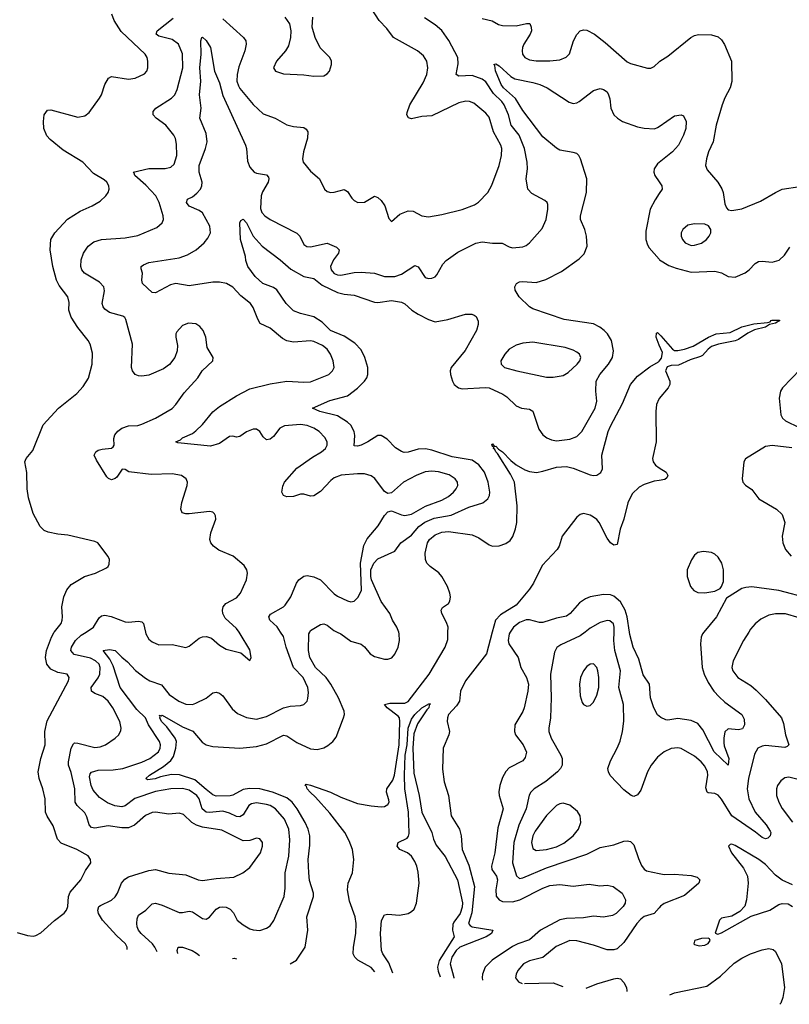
# Model space of a CAD drawing. Header units: inches. Extents: x 1173000 to 1307049, y 522583 to 678455.
# Tile 108 of 256: x 1226204 to 1230772, y 527790 to 533635. Entities that reach past the tile are written whole.
import ezdxf

# ---------------------------------------------------------------- set-up
doc = ezdxf.new("R2010")
doc.units = ezdxf.units.IN
doc.header["$MEASUREMENT"] = 0
for name, color, linetype in [('B2522', 7, 'Continuous'), ('B2523', 7, 'Continuous'), ('B2532', 7, 'Continuous'), ('B2533', 7, 'Continuous')]:
    doc.layers.add(name, color=color, linetype=linetype)

msp = doc.modelspace()

# ---------------------------------------------------------------- linework, layer by layer
at = {"layer": 'B2522', "color": 5}
for points, elevation in [([(1226190, 528215.6), (1226250, 528197.8), (1226284.4, 528195.6), (1226300.7, 528199.3), (1226330, 528215.3), (1226410, 528288.7), (1226468.6, 528331.4), (1226483, 528350), (1226489.7, 528370), (1226494.8, 528430), (1226503.1, 528456.9), (1226568, 528530), (1226595.3, 528584.7), (1226627, 528630), (1226625.1, 528650), (1226610, 528671.3), (1226543.7, 528710), (1226450, 528746.2), (1226428.3, 528770), (1226403.5, 528850), (1226367, 528907), (1226358, 528930), (1226354.8, 529010), (1226342.3, 529070), (1226319.8, 529130), (1226313.8, 529170), (1226328.7, 529250), (1226354.8, 529330), (1226353.6, 529410), (1226366.6, 529473.4), (1226493.5, 529710), (1226498, 529730), (1226485.2, 529750), (1226430, 529760.3), (1226390, 529779.2), (1226365, 529810), (1226356.5, 529850), (1226362.9, 529890), (1226392.7, 529970), (1226409.4, 530000)], 780), ([(1226842.5, 528115.7), (1226842.3, 528130), (1226832.1, 528150), (1226779.6, 528199.6), (1226695.7, 528290), (1226672.3, 528330), (1226668.2, 528350), (1226674, 528370), (1226683, 528377), (1226750, 528409.2), (1226770, 528427.6), (1226784.5, 528450), (1226808.6, 528510), (1226827.8, 528532.2), (1226850, 528546.9), (1226970, 528585), (1227010, 528590.2), (1227090, 528568), (1227190, 528558.2), (1227264, 528530), (1227290, 528525.2), (1227370, 528538), (1227475.1, 528544.9), (1227529.4, 528570), (1227570, 528601.6), (1227634.3, 528690), (1227646, 528730), (1227645.1, 528750), (1227630, 528773.6), (1227610, 528776.9), (1227570, 528763.5), (1227530, 528761.5), (1227403.1, 528823.1), (1227290, 528841.1), (1227253.1, 528853.1), (1227225.8, 528870), (1227176.6, 528916.6), (1227150, 528925.8), (1227090, 528919.6), (1227010, 528931.9), (1226990, 528929.8), (1226950, 528911.6), (1226886.3, 528853.7), (1226850, 528837), (1226810, 528837), (1226730, 528849.9), (1226650, 528835.9), (1226630, 528839.8), (1226615.8, 528855.8), (1226603.5, 528903.5), (1226590, 528927.2), (1226545.7, 528970), (1226532.8, 528990), (1226531.2, 529070), (1226510, 529165.6), (1226493.5, 529210), (1226493.3, 529230), (1226510, 529310.7), (1226522.9, 529337.1), (1226530, 529341.6), (1226550, 529341.2), (1226650, 529314.8), (1226681.7, 529318.3), (1226713, 529330), (1226771.5, 529370), (1226792.8, 529390), (1226804.1, 529415.9), (1226807.1, 529430), (1226797.6, 529470), (1226757.7, 529550), (1226730, 529589.8), (1226697.6, 529617.6), (1226650, 529635.8), (1226629.8, 529650), (1226627.8, 529670), (1226670.7, 529729.3), (1226680.2, 529750), (1226682.5, 529790), (1226675, 529810), (1226654.5, 529830), (1226625.1, 529845.1), (1226527.4, 529867.4), (1226508.6, 529890), (1226511.4, 529910), (1226535.6, 529950), (1226570, 529981.4), (1226598, 530000)], 760), ([(1227019.8, 528102), (1227006.9, 528130), (1226992.9, 528150), (1226925, 528210), (1226909.9, 528230), (1226901.7, 528250), (1226899.9, 528270), (1226901.7, 528298.3), (1226910, 528318.7), (1226952.8, 528350), (1226990, 528387.2), (1227010, 528390.2), (1227050, 528379.7), (1227150, 528335.6), (1227170, 528334.4), (1227210, 528343.2), (1227230, 528339.6), (1227290, 528298.7), (1227310, 528296.4), (1227330, 528308.2), (1227370, 528355.3), (1227390, 528367.4), (1227410, 528369), (1227430, 528366.5), (1227454.3, 528354.3), (1227472.9, 528332.9), (1227495.8, 528290), (1227530, 528261.7), (1227570, 528238.3), (1227590, 528231.5), (1227630, 528229), (1227670, 528242), (1227690, 528257.1), (1227712.5, 528287.5), (1227773, 528430), (1227780.4, 528479.6), (1227780.7, 528570), (1227801.2, 528670), (1227806.6, 528766.6), (1227801.1, 528830), (1227775.2, 528890), (1227722.2, 528950), (1227690.9, 528970), (1227670, 528977.1), (1227610, 528986.6), (1227579.6, 528980.4), (1227564.6, 528970), (1227530, 528915.9), (1227510, 528903.2), (1227490, 528906.1), (1227450, 528925.5), (1227410, 528936.4), (1227330, 528928.7), (1227310, 528931), (1227287.9, 528950), (1227269.9, 529009.9), (1227255, 529030), (1227210, 529061.1), (1227170, 529072.2), (1227101, 529070), (1227010, 529054), (1226888.5, 529011.5), (1226830, 528968.5), (1226810, 528961.7), (1226769.5, 528969.5), (1226725.6, 528985.6), (1226678, 529018), (1226641.2, 529061.3), (1226627.9, 529090), (1226618.9, 529141.1), (1226622.3, 529157.7), (1226630.7, 529169.3), (1226670, 529179.8), (1226758.1, 529181.9), (1226817.2, 529190), (1226930, 529227.9), (1226976.1, 529250), (1227027.7, 529290), (1227038.5, 529310), (1227039.9, 529330), (1227033.2, 529350), (1226968.7, 529448.7), (1226950, 529491.7), (1226899.7, 529539.7), (1226799.9, 529670), (1226759.3, 529799.3), (1226738.5, 529838.5), (1226700.5, 529890), (1226737.2, 529897.2), (1226771.3, 529891.3), (1226810, 529850.3), (1226844.1, 529824.1), (1226892.3, 529772.3), (1226950, 529727.2), (1226977.1, 529710), (1227046.2, 529686.2), (1227091.4, 529630), (1227149.6, 529589.6), (1227190, 529571.6), (1227229.9, 529570.1), (1227250, 529577.1), (1227311.9, 529608.1), (1227350, 529640.3), (1227370, 529644.2), (1227390, 529638), (1227410, 529621.1), (1227465.2, 529545.2), (1227496.4, 529516.4), (1227550, 529492.1), (1227610, 529483.8), (1227670, 529498.8), (1227770, 529551), (1227810, 529559.3), (1227870, 529564), (1227889.8, 529570.2), (1227909.6, 529590), (1227914.8, 529605.3), (1227918.7, 529641.3), (1227914.8, 529670), (1227887.4, 529730), (1227829.8, 529790), (1227786.6, 529910), (1227770, 529974.3), (1227752.7, 530000)], 740), ([(1226951.1, 530000), (1226953.4, 529990), (1226970, 529957.6), (1226990, 529941.1), (1227030, 529924.2), (1227110, 529926.3), (1227190, 529908), (1227210, 529916.3), (1227270, 529963.1), (1227290, 529971.7), (1227313.1, 529973.1), (1227343.4, 529963.4), (1227390, 529922.6), (1227430, 529898), (1227516.4, 529876.4), (1227570, 529832), (1227577.2, 529850), (1227570, 529894), (1227513.3, 529990), (1227505.9, 530000)], 760), ([(1227808.8, 528029.7), (1227809.8, 528030.2), (1227847.1, 528052.9), (1227898.2, 528130), (1227913.6, 528230), (1227909, 528310), (1227948.5, 528430), (1227948.4, 528450), (1227924.7, 528524.7), (1227919.5, 528570), (1227917.2, 528650), (1227925.4, 528734.6), (1227925.8, 528790), (1227917.3, 528830), (1227898.5, 528870), (1227851.8, 528950), (1227821.2, 528990), (1227790, 529016.2), (1227704.4, 529050), (1227630, 529068.6), (1227567.9, 529072.1), (1227530, 529065.4), (1227470, 529031.7), (1227452.5, 529027.5), (1227370, 529026), (1227350, 529034.8), (1227310, 529065.1), (1227242.7, 529122.7), (1227152.8, 529152.8), (1227105.4, 529154.6), (1227039.5, 529140.5), (1227008.9, 529128.9), (1226962.2, 529122.1), (1226953, 529130), (1226974.2, 529150), (1227057.6, 529202.4), (1227102.2, 529237.8), (1227117.8, 529262.2), (1227131.4, 529310), (1227134.5, 529350), (1227127.2, 529370), (1227077.3, 529437.3), (1227046.2, 529470), (1227035.1, 529490), (1227037.7, 529497.7), (1227033.6, 529506.4), (1227043.4, 529503.4), (1227050, 529506.7), (1227170, 529437.1), (1227232.5, 529412.5), (1227287.4, 529347.4), (1227311.6, 529331.6), (1227350, 529320.6), (1227510, 529310.9), (1227610, 529320.5), (1227670, 529337), (1227770, 529388.4), (1227790, 529384.7), (1227850, 529344.3), (1227930, 529306.4), (1227970, 529303.2), (1228010, 529313.8), (1228033.4, 529326.6), (1228063.1, 529350), (1228083.1, 529376.9), (1228126.6, 529490), (1228132.1, 529510), (1228130.8, 529530), (1228096.3, 529610), (1228049.9, 529690), (1228023.2, 529730), (1227959.7, 529790), (1227925.4, 529850), (1227918.9, 529890), (1227921.2, 529990), (1227925.5, 530000)], 720), ([(1228312.6, 527983.8), (1228290, 528009.1), (1228211.7, 528051.7), (1228192.5, 528070), (1228183.8, 528090), (1228185.4, 528130), (1228198.7, 528210), (1228201.3, 528270), (1228195.4, 528310), (1228162.6, 528402.6), (1228150.3, 528469.7), (1228154.5, 528510), (1228178.8, 528570), (1228187.1, 528650), (1228180.2, 528710), (1228160.4, 528760.4), (1228133.3, 528810), (1228044.5, 528924.5), (1227960.1, 529020.1), (1227928.1, 529050), (1227910.9, 529070), (1227905.5, 529085.5), (1227897.6, 529090), (1227903.8, 529096.2), (1227930, 529091.8), (1228048.9, 529050), (1228110, 529019.1), (1228210, 528983.2), (1228290, 528968), (1228350, 528963.1), (1228370, 528963.8), (1228390, 528976), (1228396.2, 528990), (1228395.6, 529004.4), (1228381.6, 529050), (1228384.2, 529070), (1228419.5, 529120.5), (1228429.3, 529150), (1228456.2, 529330), (1228461.3, 529470), (1228457.7, 529490), (1228450, 529501.1), (1228384.6, 529550), (1228368.5, 529570), (1228402, 529578), (1228490, 529577.9), (1228510, 529587.7), (1228634.5, 529750), (1228729.8, 529910), (1228744.6, 529955.4), (1228745.6, 530000)], 680), ([(1228088.1, 530000), (1228110, 529988.7), (1228170, 529945.3), (1228230, 529927.3), (1228250, 529911.6), (1228283.6, 529870), (1228310, 529854.4), (1228370, 529839.1), (1228390, 529838.3), (1228412.7, 529847.3), (1228430, 529868.2), (1228449.8, 529910), (1228457.7, 529950), (1228457.4, 529990), (1228453.7, 530000)], 720), ([(1229009.3, 530000), (1228974.6, 529870), (1228849.4, 529710), (1228820.5, 529650), (1228814.7, 529590), (1228797.4, 529562.6), (1228750.2, 529510), (1228742.7, 529490), (1228742, 529470), (1228754.3, 529410), (1228750.3, 529390), (1228717.7, 529310), (1228714.4, 529185.6), (1228722.9, 529110), (1228748.5, 529030), (1228765.4, 528910), (1228815, 528830), (1228824.3, 528790), (1228830.6, 528710), (1228870, 528616.5), (1228903.2, 528490), (1228887.2, 528332.8), (1228868.3, 528270), (1228877.4, 528257.4), (1228890.5, 528250.5), (1229012, 528230), (1229004.4, 528210), (1228972.8, 528190), (1228815.8, 528130), (1228794.6, 528110), (1228768.4, 528070), (1228759.1, 528030), (1228780.8, 527950), (1228781.4, 527946.4)], 680), ([(1229115.5, 530000), (1229108.8, 529990), (1229102.8, 529950), (1229107.7, 529930), (1229163.5, 529850), (1229179.1, 529790), (1229212, 529730), (1229223.5, 529690), (1229219.8, 529650), (1229198.9, 529550), (1229191.3, 529528.7), (1229143.9, 529450), (1229141.3, 529410), (1229146.9, 529390), (1229193, 529330), (1229212.1, 529287.9), (1229204.7, 529255.3), (1229190, 529235.8), (1229110, 529193.5), (1229090, 529173), (1229070, 529136.2), (1229054.2, 529090), (1229048.8, 529051.2), (1229050.9, 529030), (1229074, 528950), (1229042.5, 528837.5), (1229023.6, 528690), (1229004.6, 528610), (1229006.9, 528590), (1229033.4, 528550), (1229040.5, 528530), (1229030, 528469), (1229031.7, 528431.7), (1229049.2, 528410), (1229070, 528401.3), (1229130, 528399.4), (1229171.8, 528410), (1229310, 528480.1), (1229350, 528495.7), (1229410, 528500.7), (1229490, 528492.6), (1229584, 528504), (1229647.2, 528492.8), (1229690, 528497.4), (1229726.8, 528490), (1229780.5, 528450), (1229799.3, 528410), (1229797.6, 528390), (1229785.3, 528370), (1229745.3, 528330), (1229723.1, 528316.9), (1229670, 528306.9), (1229610, 528314.5), (1229550, 528303.4), (1229450, 528300.3), (1229410, 528290.8), (1229295.8, 528230), (1229230, 528172.2), (1229160.2, 528150), (1229130, 528133.8), (1229007.9, 528052.1), (1228967.3, 528010), (1228951.4, 527970), (1228949.6, 527950), (1228951, 527932.9)], 720), ([(1229559.4, 530000), (1229530, 529978.3), (1229416.1, 529923.9), (1229392.1, 529907.9), (1229378.6, 529881.4), (1229354.2, 529750), (1229358.8, 529610), (1229353.8, 529490), (1229343.9, 529430), (1229344.9, 529410), (1229358.6, 529370), (1229416.9, 529270), (1229424, 529250), (1229423.2, 529210), (1229414.3, 529190), (1229396.5, 529170), (1229327.6, 529112.4), (1229257, 529070), (1229237.7, 529050), (1229228, 529032), (1229210.1, 528950), (1229165.8, 528854.2), (1229136.9, 528750), (1229128.8, 528630), (1229152.3, 528552.3), (1229170, 528538), (1229190, 528540.7), (1229330, 528600.7), (1229570, 528682), (1229650, 528721.3), (1229730, 528737.4), (1229790, 528758.7), (1229810, 528760.3), (1229830, 528755.8), (1229850, 528736.3), (1229876, 528656), (1229894.4, 528614.4), (1229910, 528591.8), (1229923.6, 528583.6), (1230000, 528566.9)], 740), ([(1230000, 529265.1), (1229990, 529256.8), (1229952.9, 529210), (1229930.2, 529170), (1229890, 529060.9), (1229870, 529034), (1229850, 529024.7), (1229834, 529030), (1229790, 529063), (1229709.1, 529149.1), (1229698, 529170), (1229694.5, 529190), (1229710, 529236.3), (1229751.2, 529310), (1229767.3, 529352.7), (1229782.3, 529410), (1229789.8, 529470.2), (1229787.5, 529570), (1229761.1, 529670), (1229769.2, 529770), (1229736.1, 529890), (1229730.4, 529950), (1229732.1, 530000)], 740), ([(1230000, 529500.4), (1229989.2, 529509.2), (1229967.1, 529550), (1229948.1, 529610), (1229943.1, 529690), (1229905.3, 529745.3), (1229879.8, 529839.8), (1229845.4, 529910), (1229826.2, 529986.2), (1229824, 530000)], 720), ([(1228418.7, 527975.3), (1228395.6, 528035.6), (1228359.1, 528090), (1228351.2, 528110), (1228344.7, 528210), (1228351.4, 528288.6), (1228370, 528320.7), (1228390, 528325.5), (1228458.9, 528318.9), (1228510, 528330.2), (1228530, 528340.9), (1228544.6, 528355.4), (1228558.9, 528390), (1228574.7, 528510), (1228570, 528574), (1228560.8, 528610), (1228550, 528638), (1228529.8, 528669.8), (1228506, 528690), (1228460.7, 528710), (1228445.1, 528730), (1228449.5, 528750), (1228503.4, 528776.6), (1228511.9, 528788.1), (1228514.8, 528805.2), (1228511.4, 528931.4), (1228489.9, 529069.9), (1228488.1, 529150), (1228491.1, 529270), (1228503.4, 529330), (1228509.6, 529430), (1228530, 529483.8), (1228549, 529510), (1228590, 529550.3), (1228635.8, 529575.8), (1228640.7, 529570), (1228634.3, 529565.7), (1228632.7, 529550), (1228621, 529539.1), (1228565.5, 529454.5), (1228544.4, 529395.5), (1228538.3, 529310), (1228542.6, 529162.6), (1228574.3, 529030), (1228591.5, 528931.6), (1228650, 528811), (1228659.5, 528770), (1228675.2, 528735.2), (1228730, 528668.2), (1228803.6, 528530), (1228832, 528392), (1228830, 528367), (1228818.6, 528330), (1228781.1, 528278.9), (1228775.6, 528264.4), (1228772.9, 528230), (1228782.4, 528190), (1228694.4, 528050), (1228684.1, 528010), (1228687.1, 527987.1), (1228699.5, 527952.9)], 660), ([(1230000, 528363.5), (1229970, 528329.8), (1229910, 528310.6), (1229890, 528295.9), (1229866.8, 528270), (1229790, 528156.9), (1229750, 528118.9), (1229730, 528112.8), (1229690, 528114.3), (1229610, 528140.9), (1229510, 528166.6), (1229470, 528169.8), (1229387.5, 528132.5), (1229310, 528068.8), (1229230, 528047.9), (1229193.7, 528030), (1229160.9, 527990), (1229150.3, 527970), (1229147.8, 527947.8), (1229163.7, 527923.7), (1229186.8, 527914.2), (1229187.2, 527914.1)], 740), ([(1227142.9, 528092.5), (1227139.7, 528110), (1227145.2, 528130), (1227170, 528130.3), (1227228.8, 528108.8), (1227254.4, 528094.4), (1227271.5, 528080.9)], 720), ([(1227468, 528062.2), (1227476.6, 528063.4), (1227490, 528060.9), (1227491.7, 528059.9)], 720), ([(1229566.7, 527885.4), (1229630, 527911.4), (1229730, 527941.1), (1229750, 527945.3), (1229770, 527941.3), (1229790, 527920.4), (1229805.2, 527890), (1229808, 527870), (1229807.8, 527867.1)], 740), ([(1229199.7, 527913.1), (1229370, 527916.9), (1229428.4, 527895.8)], 740)]:
    msp.add_lwpolyline(points, dxfattribs=dict(at, elevation=elevation))
at = {"layer": 'B2522', "color": 5, "elevation": 760}
for points in [[(1229610, 529811.2), (1229590, 529809.7), (1229570, 529796.3), (1229550.3, 529770), (1229533.6, 529730), (1229527.2, 529690), (1229530, 529622), (1229542.9, 529582.9), (1229550, 529570.8), (1229570, 529560.7), (1229590, 529564.9), (1229610, 529584), (1229630, 529624.9), (1229640.6, 529670), (1229641.4, 529730), (1229636.2, 529770), (1229629.7, 529790)], [(1229430, 528983.8), (1229410, 528980.8), (1229390, 528969.8), (1229330, 528910.8), (1229262.7, 528817.3), (1229250, 528789.6), (1229241.4, 528750), (1229250, 528714.9), (1229270, 528704), (1229330, 528709.6), (1229390, 528725.2), (1229433.2, 528746.8), (1229489.8, 528790), (1229520.2, 528830), (1229534.6, 528870), (1229530.8, 528910), (1229515.4, 528935.4), (1229470, 528971.9)]]:
    msp.add_lwpolyline(points, close=True, dxfattribs=at)
at = {"layer": 'B2523', "color": 5}
for points, elevation in [([(1226409.4, 530000), (1226410, 530001.1), (1226449.7, 530050), (1226456.3, 530070), (1226458.7, 530090), (1226453.6, 530150), (1226466.6, 530210), (1226483.1, 530250), (1226510, 530281.7), (1226589.8, 530330.2), (1226653.2, 530350), (1226718.9, 530381.1), (1226729.3, 530390), (1226735.9, 530404.1), (1226738, 530430), (1226729.5, 530449.5), (1226668.7, 530530), (1226650, 530538), (1226490, 530574.5), (1226430, 530580.5), (1226372.5, 530592.5), (1226350, 530602.9), (1226326.2, 530626.2), (1226284.9, 530704.9), (1226256.6, 530796.6), (1226248.4, 530850), (1226247, 530947), (1226235.1, 531010), (1226243.6, 531030), (1226282.3, 531077.7), (1226343.6, 531230), (1226435.1, 531330), (1226542.9, 531417.1), (1226581.7, 531458.3), (1226612.6, 531507.4), (1226635.1, 531590), (1226635.8, 531655.8), (1226622.6, 531710), (1226611.2, 531730), (1226548.3, 531808.3), (1226509.1, 531869.1), (1226496.8, 531910), (1226497, 531957), (1226489.7, 531990), (1226438.1, 532058.2), (1226421.8, 532090), (1226400.3, 532170), (1226384.7, 532270), (1226389.6, 532330), (1226413.3, 532370), (1226488.1, 532451.9), (1226562.3, 532497.7), (1226635.1, 532530), (1226681.6, 532558.4), (1226716.2, 532590), (1226729.6, 532610), (1226735.1, 532630), (1226733, 532650), (1226721.3, 532670), (1226705.4, 532685.4), (1226642.1, 532722.1), (1226578.9, 532790), (1226461.6, 532861.7), (1226384.6, 532924.6), (1226365.4, 532945.4), (1226347.3, 532990), (1226345.4, 533030), (1226349.7, 533070.3), (1226370, 533097.3), (1226390, 533099.3), (1226550, 533057.4), (1226590, 533065.3), (1226615.8, 533084.2), (1226677.4, 533170), (1226689.7, 533190), (1226709.7, 533250), (1226732.1, 533287.9), (1226750, 533298.7), (1226850, 533283.1), (1226890, 533287.4), (1226945.9, 533314.1), (1226958.7, 533330), (1226965.6, 533350), (1226964.7, 533390), (1226960.5, 533410), (1226949.7, 533430), (1226806, 533566), (1226764.8, 533630), (1226751.2, 533668.8)], 780), ([(1227410, 533640.9), (1227533, 533530), (1227546.4, 533510), (1227548.8, 533490), (1227540.2, 533450), (1227505, 533355), (1227494.3, 533310), (1227492.8, 533270), (1227501.9, 533241.9), (1227510, 533226.9), (1227590, 533131.5), (1227650, 533077), (1227720.7, 533050), (1227790, 533012), (1227830, 533001.1), (1227890, 532994.9), (1227905.1, 532985.1), (1227913.4, 532970), (1227912.9, 532932.9), (1227887.9, 532850), (1227883.6, 532810), (1227887.2, 532790), (1227930, 532736.4), (1227983, 532690), (1228014, 532630), (1228030, 532616.3), (1228050.4, 532610.4), (1228070.5, 532610.5), (1228130, 532626.4), (1228150, 532615.5), (1228176.2, 532576.2), (1228190, 532562), (1228210.4, 532550.4), (1228250, 532552.4), (1228310, 532588), (1228330, 532580.5), (1228350, 532561.6), (1228372, 532530), (1228394.8, 532454.8), (1228410, 532438), (1228460.1, 532479.9), (1228510, 532500.3), (1228539, 532499), (1228591.1, 532471.1), (1228630, 532465.4), (1228710, 532478.4), (1228830, 532508.4), (1228903.1, 532536.9), (1228927.2, 532552.8), (1228981.7, 532610), (1229007, 532653), (1229050.8, 532769.2), (1229063.2, 532830), (1229065, 532870), (1229060.8, 532890), (1229015.9, 532970), (1228990, 533057.4), (1228970, 533081), (1228898.9, 533138.9), (1228873.2, 533150), (1228851.6, 533151.6), (1228810, 533142), (1228650, 533064.4), (1228590, 533060.4), (1228530, 533046), (1228511.8, 533051.8), (1228502.9, 533070), (1228503.9, 533083.9), (1228519.8, 533130), (1228599.3, 533260.7), (1228620.8, 533310), (1228626.4, 533350), (1228619.8, 533390), (1228600.5, 533420.5), (1228566, 533450), (1228423.6, 533530), (1228383.1, 533583.1), (1228336.9, 533630), (1228290, 533704.5)], 760), ([(1227505.9, 530000), (1227490, 530021.6), (1227422.9, 530082.9), (1227409.8, 530109.8), (1227407.1, 530130), (1227411.2, 530150), (1227427.3, 530170), (1227490, 530203.1), (1227515.4, 530230), (1227551.2, 530310), (1227555.6, 530350), (1227551.8, 530370), (1227535.8, 530395.8), (1227471, 530451), (1227386.3, 530486.3), (1227354.5, 530510), (1227339.5, 530530), (1227333.6, 530550), (1227338, 530590), (1227367.8, 530670), (1227367.3, 530690), (1227361, 530701), (1227351.1, 530711.1), (1227330, 530716.3), (1227210, 530701.7), (1227190, 530701.3), (1227168.5, 530708.5), (1227160.5, 530730), (1227166.6, 530770), (1227198.7, 530870), (1227199.6, 530890), (1227192, 530910), (1227165.2, 530930), (1227110, 530939.1), (1226985.4, 530934.6), (1226851.9, 530951.9), (1226830, 530966), (1226812.8, 530967.2), (1226779.8, 530920.2), (1226770, 530911.1), (1226750, 530904.5), (1226731.8, 530911.8), (1226722, 530922), (1226659.7, 531019.7), (1226647, 531050), (1226656.9, 531070), (1226670, 531079), (1226693.6, 531086.4), (1226750, 531092), (1226759.8, 531100.2), (1226764.4, 531110), (1226763.1, 531150), (1226769.7, 531170), (1226787.3, 531192.7), (1226810, 531210.3), (1226850, 531224.6), (1226905.7, 531225.7), (1226930, 531233.4), (1227010, 531269.1), (1227110, 531327.2), (1227131.3, 531350), (1227180.3, 531419.7), (1227260.9, 531510), (1227287.3, 531550), (1227349.6, 531610), (1227351.8, 531630), (1227317.6, 531690), (1227309.4, 531750), (1227293.2, 531790), (1227273.8, 531813.8), (1227250, 531829.2), (1227206.6, 531833.4), (1227170, 531819.3), (1227136.8, 531783.2), (1227130.8, 531770), (1227130.7, 531750), (1227140.4, 531700.4), (1227139.5, 531670), (1227124.4, 531630), (1227092.4, 531587.6), (1227057.4, 531562.6), (1226970, 531526), (1226930, 531519.7), (1226910, 531521.1), (1226890, 531529.6), (1226872.8, 531550), (1226867.1, 531570), (1226873, 531710), (1226834.9, 531854.9), (1226827.6, 531867.6), (1226815.7, 531875.7), (1226737.6, 531897.6), (1226710, 531916.9), (1226700.4, 531930), (1226694.2, 531950), (1226706.7, 532026.7), (1226702.8, 532050), (1226677.1, 532077.1), (1226588.8, 532130), (1226572.7, 532150), (1226566.2, 532170), (1226568.8, 532210), (1226582.2, 532250), (1226610, 532290.3), (1226644.3, 532315.7), (1226689, 532330), (1226830, 532339.7), (1226904.9, 532355.1), (1227017.8, 532402.2), (1227049.5, 532430), (1227056.9, 532450), (1227055.8, 532470), (1227031.7, 532550), (1227012.4, 532590), (1226952.4, 532652.4), (1226886.6, 532710), (1226883.6, 532723.6), (1226877.2, 532730), (1226970, 532751.7), (1227067.2, 532752.8), (1227100.6, 532759.4), (1227121.6, 532778.4), (1227135.9, 532830), (1227135.8, 532895.8), (1227128.7, 532930), (1227119.3, 532950), (1227071.6, 533010), (1227014.2, 533050), (1226996, 533070), (1226996, 533090), (1227012.8, 533110), (1227106, 533170), (1227125.7, 533190), (1227139.5, 533220.5), (1227172.9, 533350), (1227170, 533433.2), (1227147.6, 533490), (1227110, 533517.7), (1227030, 533537.7), (1227013.3, 533550), (1227020.5, 533570), (1227115.9, 533644.1)], 760), ([(1227752.7, 530000), (1227731.4, 530031.4), (1227688.5, 530070), (1227683.1, 530090), (1227692.8, 530107.2), (1227769.6, 530150), (1227779.9, 530160.1), (1227812.8, 530210), (1227847.3, 530290), (1227860.7, 530310), (1227890, 530332), (1227910, 530336.5), (1227950, 530328.1), (1227990, 530309.2), (1228070, 530226.2), (1228090, 530212.3), (1228150, 530184.7), (1228170, 530179), (1228190, 530183.1), (1228213.6, 530206.4), (1228231.9, 530248.1), (1228227.6, 530410), (1228246.9, 530513.1), (1228265.8, 530554.2), (1228332.1, 530630), (1228370, 530692.4), (1228390, 530714.4), (1228410, 530720.3), (1228470, 530695.8), (1228490, 530692.2), (1228530, 530700.5), (1228613, 530747), (1228710, 530783.2), (1228750, 530805), (1228779.2, 530830), (1228795.6, 530850), (1228804, 530870), (1228802, 530890), (1228787.8, 530910), (1228752.6, 530932.6), (1228689.2, 530950.8), (1228650, 530954.4), (1228610, 530951.7), (1228557.1, 530930), (1228482, 530890), (1228410, 530826), (1228390, 530823), (1228370, 530834.3), (1228311.2, 530911.2), (1228290, 530928.5), (1228250, 530940.3), (1228210, 530940.3), (1228111.5, 530931.5), (1228070, 530915.4), (1228050, 530900.4), (1227990, 530833.7), (1227950, 530809.7), (1227930, 530807.8), (1227890, 530818.7), (1227870, 530818.7), (1227830, 530805.6), (1227790, 530802.4), (1227769.3, 530810), (1227760.9, 530830), (1227766.8, 530866.8), (1227775.6, 530890), (1227850, 530973.4), (1227941.3, 531038.7), (1227996.3, 531070), (1228018.3, 531090), (1228028.3, 531110), (1228028.2, 531130), (1228015.1, 531155.1), (1227982.6, 531190), (1227950, 531211.4), (1227910, 531225.7), (1227870, 531233), (1227775.3, 531224.7), (1227749, 531210), (1227710, 531160.5), (1227690, 531145.1), (1227670, 531140.9), (1227650, 531159.3), (1227629.5, 531190), (1227610, 531204.2), (1227590, 531205.1), (1227550, 531189.7), (1227510, 531160.7), (1227490, 531157), (1227470, 531162.9), (1227450, 531161.3), (1227390, 531118.7), (1227336, 531104), (1227142.9, 531122.9), (1227130, 531128.7), (1227158.5, 531141.5), (1227170, 531152.8), (1227230, 531178.9), (1227250, 531194.3), (1227288.6, 531231.4), (1227350, 531307.2), (1227390, 531339.6), (1227490, 531402.4), (1227570, 531444.4), (1227690, 531473.2), (1227790, 531489.2), (1227890, 531483.5), (1227930, 531486.2), (1228039.5, 531530), (1228061.3, 531550), (1228069.7, 531570.3), (1228064.5, 531610), (1228048.7, 531650), (1228030, 531679.1), (1228002, 531702), (1227950, 531724.2), (1227930, 531728.3), (1227830, 531720.5), (1227790, 531728.2), (1227763.6, 531743.6), (1227690, 531805.1), (1227632.2, 531832.2), (1227617, 531857), (1227590, 531927), (1227573.7, 531950), (1227515.9, 531995.9), (1227470, 532047.4), (1227431.6, 532070), (1227390, 532077), (1227350, 532076.8), (1227210, 532055.8), (1227130, 532069.1), (1227099.1, 532060.9), (1227010, 532014.5), (1226990, 532016), (1226934, 532070), (1226929.6, 532090), (1226933.3, 532130), (1226924.5, 532155.5), (1226926, 532170), (1226939.3, 532180.7), (1226970, 532194.7), (1227150, 532221.8), (1227200.4, 532239.6), (1227252.4, 532270), (1227298.3, 532310), (1227321.7, 532338.3), (1227336, 532370), (1227333.5, 532410), (1227288.5, 532488.5), (1227270, 532502.2), (1227210, 532529.1), (1227194, 532550), (1227199.5, 532570), (1227230, 532584.7), (1227255.4, 532604.6), (1227277.4, 532630), (1227285.3, 532650), (1227286.5, 532670), (1227269.8, 532730), (1227269, 532770), (1227307.4, 532870), (1227317.3, 532910), (1227310, 532959.5), (1227274, 533050), (1227281.4, 533110), (1227271.9, 533190), (1227279.9, 533270), (1227272.7, 533350), (1227280.8, 533430), (1227279.8, 533510), (1227286, 533530), (1227290, 533532.4), (1227310, 533511.8), (1227336.1, 533470), (1227360.6, 533330), (1227390, 533261.3), (1227410, 533186), (1227545.2, 532890), (1227551, 532870), (1227555.9, 532795.9), (1227570, 532759.1), (1227596.3, 532730), (1227610, 532724), (1227670, 532714.6), (1227680.6, 532700.6), (1227683.6, 532690), (1227679.1, 532670), (1227645.6, 532614.4), (1227637.6, 532590), (1227633.7, 532513.7), (1227641.1, 532490), (1227659.7, 532470), (1227690, 532448.6), (1227848.6, 532368.6), (1227867.4, 532350), (1227890, 532301.6), (1227908.3, 532288.3), (1227930, 532286.9), (1228030, 532308.6), (1228084.8, 532284.8), (1228099.5, 532270), (1228096.5, 532250), (1228066, 532210), (1228049, 532170), (1228052.7, 532150), (1228059.8, 532139.8), (1228070, 532128.7), (1228090, 532120.5), (1228110, 532118.4), (1228190, 532135), (1228230, 532136.6), (1228310, 532131), (1228370, 532111.2), (1228430, 532110.2), (1228470, 532124.7), (1228550, 532177.1), (1228570, 532167.7), (1228610, 532105.3), (1228630, 532098), (1228650, 532100.3), (1228670, 532108.5), (1228680.1, 532119.9), (1228716, 532184), (1228734.8, 532205.3), (1228804.9, 532255.1), (1228910.8, 532309.2), (1228950, 532316.1), (1229010, 532308.9), (1229068.7, 532308.7), (1229110, 532286.7), (1229130, 532282), (1229190, 532287), (1229210, 532295.5), (1229229.3, 532310), (1229305.1, 532394.9), (1229328.2, 532450), (1229339.7, 532510), (1229339.1, 532539.1), (1229334.5, 532550), (1229321.1, 532561.1), (1229242.9, 532602.9), (1229219.7, 532630), (1229210.9, 532690), (1229217.6, 532750), (1229216.1, 532790), (1229200.3, 532870), (1229168.4, 532950), (1229122, 533010), (1229104.7, 533070), (1229079.5, 533130), (1229066.7, 533150), (1229017, 533197), (1228970, 533266.4), (1228950, 533281.9), (1228890, 533304.3), (1228810, 533299.7), (1228795.1, 533310), (1228806.9, 533373.1), (1228804.5, 533410), (1228751.7, 533511.7), (1228710, 533571.5), (1228670, 533605.8), (1228606.3, 533646.3)], 740), ([(1227778.4, 533650), (1227804.9, 533610), (1227814.4, 533570), (1227812.4, 533530), (1227800.5, 533479.5), (1227782.4, 533450), (1227728.4, 533390), (1227710.6, 533350), (1227722.8, 533330), (1227770, 533314.4), (1227890, 533308.4), (1227950, 533299.3), (1228010, 533303), (1228030, 533314.8), (1228042.7, 533330), (1228055.3, 533370), (1228055.3, 533390), (1228044, 533410), (1227988.5, 533468.4), (1227958.7, 533530), (1227940.5, 533590), (1227944.2, 533650)], 780), ([(1228950, 533642), (1229009.2, 533629.2), (1229046.4, 533606.4), (1229070, 533600.6), (1229150, 533598.5), (1229212.7, 533612.7), (1229232, 533612), (1229240.4, 533590), (1229241.1, 533570), (1229234.3, 533550), (1229196.9, 533490), (1229188.2, 533470), (1229186, 533450), (1229189.2, 533430), (1229202.6, 533410), (1229230, 533397.5), (1229270, 533391.7), (1229349.8, 533390.2), (1229410, 533396.9), (1229447.9, 533412.1), (1229467, 533433), (1229491.9, 533510), (1229510, 533546.7), (1229530, 533568.5), (1229550, 533575.6), (1229570, 533572.6), (1229614.9, 533550), (1229680, 533500), (1229810, 533385.5), (1229830, 533376.1), (1229930, 533348.4), (1229950, 533348.2), (1229970, 533358.4), (1230000, 533386.1)], 740), ([(1228453.7, 530000), (1228442.4, 530030), (1228417.8, 530070), (1228400.3, 530110), (1228350, 530181.1), (1228293.2, 530310), (1228288.1, 530330), (1228288.5, 530370), (1228305.9, 530410), (1228330, 530434.4), (1228430, 530479.6), (1228465.8, 530530), (1228530, 530575.9), (1228574.1, 530625.9), (1228608.4, 530651.6), (1228663.9, 530676.1), (1228765.5, 530694.5), (1228870, 530741.2), (1228953.4, 530766.6), (1228982, 530790), (1228991.9, 530810), (1228995, 530830), (1228985, 530890), (1228962.2, 530950), (1228930, 530992.7), (1228890, 531019.7), (1228770, 531040.3), (1228650, 531080.7), (1228612.6, 531087.4), (1228570, 531086.6), (1228510, 531069), (1228486.3, 531066.3), (1228470, 531071), (1228434.4, 531094.4), (1228384.9, 531145), (1228350, 531167.6), (1228330, 531167.6), (1228270, 531128.9), (1228230.4, 531110), (1228210, 531104.4), (1228190, 531106), (1228193, 531167.1), (1228189.9, 531190), (1228170, 531228.1), (1228150, 531246.7), (1228090, 531283.6), (1227986, 531310), (1227941.2, 531330), (1228044.7, 531375.3), (1228150, 531403.1), (1228210, 531447.7), (1228250.5, 531490), (1228264.6, 531510), (1228271.4, 531530), (1228270.7, 531570), (1228252.6, 531630), (1228230, 531675.7), (1228194.2, 531714.2), (1228130, 531757.3), (1228048.8, 531790), (1227998.8, 531838.8), (1227950, 531871.7), (1227870, 531891.5), (1227830, 531907.4), (1227786.6, 531950), (1227730, 532030.9), (1227710, 532045.8), (1227647.6, 532070), (1227601.1, 532110), (1227558.4, 532170), (1227546.2, 532206.2), (1227544, 532230), (1227515.7, 532330), (1227509.8, 532430), (1227515.9, 532444.1), (1227530, 532450.4), (1227550, 532430.2), (1227590, 532350.4), (1227643.1, 532290), (1227750, 532210.2), (1227814.4, 532154.4), (1227890, 532110.2), (1227950, 532098.6), (1228000, 532060), (1228090, 532015.1), (1228130, 532005), (1228190, 532000.5), (1228310, 531958.6), (1228330, 531956.6), (1228410, 531967.6), (1228470, 531957.7), (1228489.4, 531949.4), (1228530.7, 531910.7), (1228570, 531887.8), (1228630, 531854.7), (1228670, 531842.3), (1228744.5, 531855.5), (1228850, 531886.4), (1228887.7, 531887.7), (1228902, 531882), (1228913, 531873), (1228926, 531846), (1228926.2, 531826.2), (1228916.1, 531790), (1228848.2, 531671.8), (1228765.2, 531570), (1228759.7, 531550), (1228761.3, 531530), (1228772.6, 531490), (1228783.2, 531470), (1228808.5, 531450), (1228830, 531444.4), (1228967.4, 531452.6), (1228990, 531449.4), (1229072.6, 531412.6), (1229096.3, 531396.3), (1229150, 531343.2), (1229182.8, 531330), (1229230, 531323.2), (1229250, 531311.6), (1229284.8, 531204.8), (1229310, 531171.7), (1229333.6, 531153.7), (1229361, 531140.9), (1229390, 531134.8), (1229470, 531144.5), (1229510, 531160.9), (1229539.9, 531190), (1229618.8, 531330), (1229629.9, 531370), (1229623.9, 531430), (1229626.4, 531490), (1229647.6, 531530), (1229698.4, 531590), (1229722, 531630), (1229728.4, 531670), (1229715.7, 531730), (1229692.8, 531770), (1229673.1, 531790), (1229647.3, 531810), (1229610, 531829.8), (1229435.3, 531855.3), (1229250, 531918.9), (1229230, 531930.9), (1229168, 531990), (1229144.7, 532030), (1229143.6, 532050), (1229152.7, 532070), (1229170, 532078.7), (1229190, 532080.9), (1229270, 532074.5), (1229326.5, 532093.5), (1229419.1, 532140.9), (1229524.3, 532215.7), (1229553.8, 532246.2), (1229571.4, 532290), (1229568.4, 532350), (1229559.1, 532390), (1229531.7, 532450), (1229532.8, 532470), (1229569.2, 532610), (1229571.2, 532690), (1229533.6, 532810), (1229522.3, 532830), (1229510, 532840.9), (1229490, 532847), (1229410, 532860.4), (1229390, 532872.4), (1229310, 532940.3), (1229190, 533096.8), (1229147.4, 533167.4), (1229076.3, 533230), (1229061.3, 533250), (1229028.9, 533331.1), (1229024.1, 533364.1), (1229019, 533370), (1229030, 533373.4), (1229050, 533362), (1229118.9, 533298.9), (1229143.5, 533283.5), (1229250, 533262.9), (1229290.5, 533250), (1229334, 533230), (1229465.3, 533145.3), (1229490, 533137.8), (1229510, 533140.9), (1229525.1, 533150), (1229610, 533214.4), (1229650, 533227.7), (1229670, 533220.7), (1229690, 533207.3), (1229698.7, 533190), (1229706.4, 533166.4), (1229713.2, 533110), (1229731.3, 533070), (1229751.5, 533050), (1229782.6, 533030), (1229870, 532998.4), (1229910, 532991.1), (1229972, 532988), (1229990, 532994.9), (1230000, 533002)], 720), ([(1230000, 532788.2), (1229990, 532780.5), (1229970.3, 532750), (1229967.4, 532730), (1229973.4, 532710), (1230000, 532672.4)], 720), ([(1230000, 532604.3), (1229975, 532565), (1229947.1, 532510), (1229920.3, 532379.7), (1229921.3, 532330), (1229930, 532298.4), (1229940.3, 532280.3), (1230000, 532212.8)], 720), ([(1230000, 531704.1), (1229981, 531750), (1229984.7, 531775.3), (1229990, 531778), (1230000, 531768.3)], 680), ([(1228745.6, 530000), (1228746.3, 530030), (1228737.8, 530057.8), (1228709.1, 530110), (1228705, 530130), (1228713.8, 530146.2), (1228748.5, 530170), (1228756.4, 530183.6), (1228760.2, 530210), (1228757.5, 530230), (1228744.1, 530270), (1228710.4, 530330.4), (1228691.7, 530351.7), (1228639.9, 530390), (1228621.6, 530410), (1228613.6, 530430), (1228611.6, 530468.4), (1228624.5, 530530), (1228636.3, 530550), (1228670, 530576.6), (1228710, 530592.6), (1228750, 530596.4), (1228890, 530576.7), (1228930, 530559.6), (1228990, 530517.5), (1229010, 530510.1), (1229050, 530511.2), (1229090, 530525), (1229115.7, 530544.3), (1229131.9, 530568.1), (1229147.5, 530612.5), (1229154.7, 530650), (1229155.8, 530750), (1229141.9, 530890), (1229118.1, 530938.1), (1229040.3, 531060.3), (1229029.3, 531070), (1229024.5, 531084.5), (1229016.3, 531090), (1229018, 531098), (1229010, 531100.9), (1229005.6, 531114.4), (1229010, 531118), (1229022, 531102), (1229030, 531103.7), (1229046.1, 531086.1), (1229070, 531070.2), (1229118.6, 531018.6), (1229150, 530993.1), (1229202.9, 530962.9), (1229230, 530952.8), (1229272.1, 530947.9), (1229310, 530954.9), (1229390, 530979.4), (1229450, 530983.1), (1229490, 530973.4), (1229590, 530932.5), (1229610, 530929.1), (1229630, 530931.6), (1229653.1, 530946.9), (1229662.3, 530970), (1229659.4, 531050), (1229697.1, 531190), (1229710, 531222.2), (1229782.9, 531357.1), (1229828.8, 531470), (1229870, 531519.7), (1229944.5, 531575.5), (1229995.9, 531604.1), (1230000, 531608.8)], 680), ([(1230000, 531386.3), (1229997.1, 531382.9), (1229983.5, 531350), (1229979, 531310), (1229982, 531130), (1229960.7, 531030), (1229963.9, 531010), (1229977.4, 530990), (1230000, 530975.9)], 680), ([(1230000, 530900.8), (1229970, 530896.2), (1229910, 530876.5), (1229880.7, 530859.3), (1229839.5, 530820.5), (1229813.2, 530766.8), (1229790.1, 530669.9), (1229768.3, 530610), (1229750, 530519), (1229730, 530515.1), (1229710, 530529.5), (1229690, 530557), (1229642.5, 530650), (1229628.7, 530668.7), (1229610, 530683.1), (1229590, 530694.4), (1229550, 530703.1), (1229530, 530698.2), (1229510, 530681.7), (1229424.7, 530570), (1229405.2, 530510), (1229394.2, 530490), (1229305.3, 530394.7), (1229253.5, 530290), (1229230, 530254.2), (1229150, 530160.7), (1229058.5, 530101.4), (1229027.9, 530070), (1229009.3, 530000)], 680), ([(1229824, 530000), (1229810.3, 530090), (1229797.6, 530130), (1229770, 530178.9), (1229730, 530213.1), (1229710, 530220.2), (1229670, 530223), (1229590, 530209), (1229561.8, 530198.2), (1229525.8, 530174.2), (1229470.5, 530109.5), (1229450, 530095.4), (1229390, 530083), (1229310, 530057.2), (1229290, 530057), (1229230, 530073.1), (1229210, 530072.4), (1229170, 530056.6), (1229135.6, 530030), (1229115.5, 530000)], 720), ([(1226598, 530000), (1226643.1, 530030), (1226675.7, 530084.3), (1226690, 530096.9), (1226710, 530099.7), (1226747.7, 530092.3), (1226830, 530060.7), (1226850, 530058.2), (1226910, 530064), (1226930, 530060.3), (1226939.5, 530050), (1226951.1, 530000)], 760), ([(1227925.5, 530000), (1227929.7, 530010), (1227990, 530044.4), (1228010, 530048.9), (1228030, 530041.5), (1228068.9, 530010), (1228088.1, 530000)], 720), ([(1229732.1, 530000), (1229733.1, 530030), (1229728.3, 530048.3), (1229706.7, 530066.7), (1229690, 530067.8), (1229650, 530057.1), (1229590, 530022.5), (1229559.4, 530000)], 740)]:
    msp.add_lwpolyline(points, dxfattribs=dict(at, elevation=elevation))
at = {"layer": 'B2523', "color": 5, "elevation": 740}
msp.add_lwpolyline([(1229250, 531721.5), (1229190, 531715.4), (1229150, 531702.6), (1229110, 531678.9), (1229083.1, 531650), (1229060.3, 531610), (1229061.3, 531590), (1229082, 531570), (1229154, 531550), (1229330, 531513.8), (1229370, 531512.4), (1229430, 531524), (1229459.7, 531540.3), (1229512.4, 531590), (1229528.2, 531610), (1229534, 531630), (1229526, 531650), (1229510, 531662.6), (1229490, 531674.2), (1229441.2, 531690)], close=True, dxfattribs=at)
at = {"layer": 'B2532', "color": 5}
for points, elevation in [([(1230265.6, 530000), (1230257.4, 529990), (1230249, 529970), (1230244.2, 529930), (1230254.6, 529790), (1230266.6, 529750), (1230290, 529700.8), (1230324.4, 529650), (1230355.9, 529615.9), (1230390, 529584.1), (1230490, 529510.3), (1230503.5, 529483.5), (1230505.2, 529450), (1230493.6, 529426.4), (1230470, 529418.8), (1230410, 529426.4), (1230390, 529407.6), (1230382.7, 529370), (1230382.7, 529342.7), (1230385.2, 529325.2), (1230413.5, 529250), (1230410, 529209.6), (1230326.9, 529290), (1230259.5, 529419.5), (1230230, 529458.2), (1230190, 529475.7), (1230110, 529486.6), (1230050, 529476.4), (1230038.5, 529478.5), (1230010, 529492.2), (1230000, 529500.4)], 720), ([(1230530.9, 530000), (1230499.7, 529950), (1230439.1, 529830), (1230431.5, 529790), (1230436.5, 529770), (1230465.7, 529730), (1230542.7, 529682.7), (1230574.6, 529654.6), (1230630, 529600.3), (1230724.9, 529490), (1230738.2, 529458.2), (1230749.3, 529389.3), (1230768.2, 529330), (1230759.6, 529320.4), (1230745.5, 529314.5), (1230630, 529326.6), (1230610, 529322.7), (1230584.9, 529310), (1230564.8, 529275.2), (1230530.2, 529130.2), (1230522.1, 529070), (1230530.9, 529010), (1230570.2, 528930), (1230635.4, 528855.4), (1230658.1, 528818.1), (1230661.6, 528810), (1230658.6, 528790), (1230644, 528776), (1230630, 528773.5), (1230610, 528780.9), (1230572.2, 528812.2), (1230430, 528908.7), (1230370, 529007.2), (1230350, 529032.2), (1230330, 529041.7), (1230290, 529045.3), (1230284, 529050), (1230275.8, 529075.8), (1230289, 529150), (1230285.5, 529170), (1230270, 529204.7), (1230249.8, 529230), (1230210, 529264.2), (1230130, 529308.7), (1230110, 529312.8), (1230070, 529308.7), (1230030, 529289.8), (1230000, 529265.1)], 740), ([(1230890, 529109.1), (1230770, 529139.3), (1230746.1, 529133.9), (1230722.3, 529117.7), (1230702.4, 529090), (1230695.8, 529070), (1230695.8, 529030), (1230709.2, 528990), (1230730, 528952.4), (1230791.3, 528871.3)], 760), ([(1230790, 528499.3), (1230730, 528527.8), (1230690, 528556.3), (1230630, 528621.1), (1230591.5, 528650), (1230450, 528734), (1230430, 528741.2), (1230421.4, 528738.6), (1230411.3, 528730), (1230428, 528690), (1230499.1, 528599.1), (1230523.2, 528550), (1230527.2, 528510), (1230518.5, 528410), (1230507, 528373), (1230477.8, 528342.2), (1230430, 528314.3), (1230370, 528300.9), (1230357.3, 528290), (1230332.7, 528212.7), (1230346.8, 528206.8), (1230370, 528214), (1230545.9, 528314.1), (1230656, 528350), (1230710, 528383.1), (1230730, 528388.5), (1230765.8, 528385.8), (1230790.9, 528370.9)], 760), ([(1230000, 528566.9), (1230030, 528560.3), (1230090, 528562.8), (1230190, 528555.3), (1230224.4, 528544.4), (1230240.5, 528530), (1230234, 528510), (1230150, 528435.8), (1230030, 528387.8), (1230007.8, 528372.2), (1230000, 528363.5)], 740), ([(1230062.7, 527846.2), (1230090, 527858.6), (1230282.5, 527897.5), (1230363.5, 527956.5), (1230445.4, 528034.6), (1230490, 528065), (1230542.4, 528090), (1230610, 528112.7), (1230650, 528120.9), (1230676.3, 528116.3), (1230690, 528102.8), (1230724.9, 528030), (1230742.8, 527890), (1230732.9, 527830), (1230722, 527798), (1230715.7, 527790.3)], 740)]:
    msp.add_lwpolyline(points, dxfattribs=dict(at, elevation=elevation))
at = {"layer": 'B2532', "color": 5, "elevation": 760}
msp.add_lwpolyline([(1230290, 528182), (1230250, 528181.2), (1230212, 528170), (1230210, 528166), (1230206, 528150), (1230210, 528146), (1230236.9, 528136.9), (1230270, 528141), (1230290, 528152), (1230302, 528170), (1230298, 528178)], close=True, dxfattribs=at)
at = {"layer": 'B2533', "color": 5}
for points, elevation in [([(1230000, 533386.1), (1230004.2, 533390), (1230050, 533419.6), (1230187.8, 533530), (1230210, 533542.4), (1230232.8, 533547.2), (1230310, 533545.2), (1230350, 533534.3), (1230370, 533516.5), (1230388, 533488), (1230428.2, 533390), (1230431, 533269), (1230421.8, 533230), (1230390, 533171.6), (1230374, 533130), (1230337.6, 533010), (1230319.6, 532910), (1230291.7, 532850), (1230279.6, 532810), (1230274.9, 532770), (1230284.1, 532744.1), (1230347.2, 532670), (1230371.2, 532631.2), (1230378.9, 532610), (1230390, 532542), (1230399.1, 532519.1), (1230410, 532506.8), (1230430, 532502), (1230490, 532512.2), (1230601.7, 532558.3), (1230689.3, 532610), (1230730, 532628.7), (1230834.5, 532645.5)], 740), ([(1230000, 533002), (1230090, 533065.5), (1230130, 533071.3), (1230144.7, 533064.7), (1230158.8, 533030), (1230157, 532990), (1230144, 532950), (1230113.8, 532890), (1230079.6, 532850), (1230000, 532788.2)], 720), ([(1230000, 532672.4), (1230015.8, 532650), (1230016.4, 532630), (1230000, 532604.3)], 720), ([(1230000, 532212.8), (1230002.4, 532210), (1230056.3, 532176.3), (1230099.6, 532159.6), (1230190, 532136), (1230330, 532143.2), (1230370, 532131.7), (1230410, 532110.3), (1230450, 532107.4), (1230510, 532133.1), (1230532.8, 532150), (1230570, 532188.5), (1230590, 532199.5), (1230610, 532202), (1230670, 532196), (1230711.8, 532208.2), (1230743.5, 532236.5), (1230775.2, 532284.8)], 720), ([(1230000, 531768.3), (1230010, 531758.7), (1230078.7, 531678.7), (1230090, 531672.1), (1230110, 531671.5), (1230150, 531679.5), (1230202.2, 531697.8), (1230292.8, 531750), (1230336.9, 531770), (1230420.7, 531779.3), (1230490, 531811.3), (1230561.2, 531830), (1230641.6, 531838.4), (1230658, 531842), (1230664, 531850), (1230671.1, 531851.1), (1230711.3, 531851.3), (1230714.8, 531850), (1230690, 531834), (1230654.9, 531825.1), (1230630.6, 531810), (1230564.8, 531795.2), (1230524.8, 531775.2), (1230470, 531737.6), (1230450.2, 531729.8), (1230351.3, 531710), (1230310, 531695.3), (1230290, 531679.7), (1230257.4, 531642.6), (1230244.7, 531635.3), (1230183.8, 531616.2), (1230115.1, 531584.9), (1230070, 531583.2), (1230046.3, 531573.7), (1230037.8, 531550), (1230062, 531490), (1230062, 531470), (1230053, 531450), (1230000, 531386.3)], 680), ([(1230000, 531608.8), (1230014.3, 531625.7), (1230018.8, 531658.8), (1230000, 531704.1)], 680), ([(1230838.9, 531561.1), (1230731.4, 531450), (1230719.3, 531430), (1230710.9, 531389.1), (1230722, 531290), (1230731, 531270), (1230750, 531255), (1230830, 531214.7)], 720), ([(1230786.3, 531093.7), (1230670, 531107.1), (1230630, 531101.6), (1230512.4, 531027.6), (1230502.6, 531010), (1230492.7, 530910), (1230496.5, 530890), (1230512.8, 530872.8), (1230550, 530847.2), (1230590.2, 530790.2), (1230696.3, 530730), (1230730, 530698), (1230744.4, 530650), (1230730.2, 530570), (1230734.2, 530530), (1230750.2, 530490), (1230783.6, 530450)], 720), ([(1230000, 530975.9), (1230041.3, 530950), (1230050.4, 530930), (1230045.1, 530914.9), (1230034, 530906), (1230000, 530900.8)], 680), ([(1230890, 530198.6), (1230710, 530246.9), (1230550, 530267.6), (1230514.5, 530265.5), (1230490, 530258.5), (1230398.4, 530201.6), (1230339.6, 530090), (1230265.6, 530000)], 720), ([(1231039.5, 530000), (1231010, 530007.4), (1230955.6, 530050), (1230910, 530066.2), (1230830, 530083.7), (1230750, 530108.2), (1230690, 530108.1), (1230650, 530099.4), (1230603.6, 530076.4), (1230570.1, 530049.9), (1230542.1, 530017.9), (1230530.9, 530000)], 740)]:
    msp.add_lwpolyline(points, dxfattribs=dict(at, elevation=elevation))
for points, elevation in [([(1230210, 532424.2), (1230170, 532414.7), (1230139.3, 532390), (1230130.4, 532370), (1230130.4, 532350), (1230138.4, 532330), (1230153.4, 532310), (1230190, 532295.3), (1230210, 532296), (1230250, 532308.9), (1230279.5, 532330), (1230296, 532350), (1230305.2, 532370), (1230305.2, 532390), (1230292.3, 532412.3), (1230270, 532420.9)], 740), ([(1230261.8, 530478.2), (1230230, 530473.3), (1230210, 530456.2), (1230191.1, 530428.9), (1230166.3, 530370), (1230166.5, 530330), (1230184.7, 530270), (1230206, 530246), (1230230, 530235.6), (1230270, 530232.8), (1230330, 530242.4), (1230361, 530259), (1230369.7, 530270.3), (1230380.4, 530299.6), (1230381.4, 530370), (1230371.2, 530410), (1230350, 530444.5), (1230330, 530462.2), (1230310, 530471.7)], 720)]:
    msp.add_lwpolyline(points, close=True, dxfattribs=dict(at, elevation=elevation))

doc.saveas('drawing.dxf')
